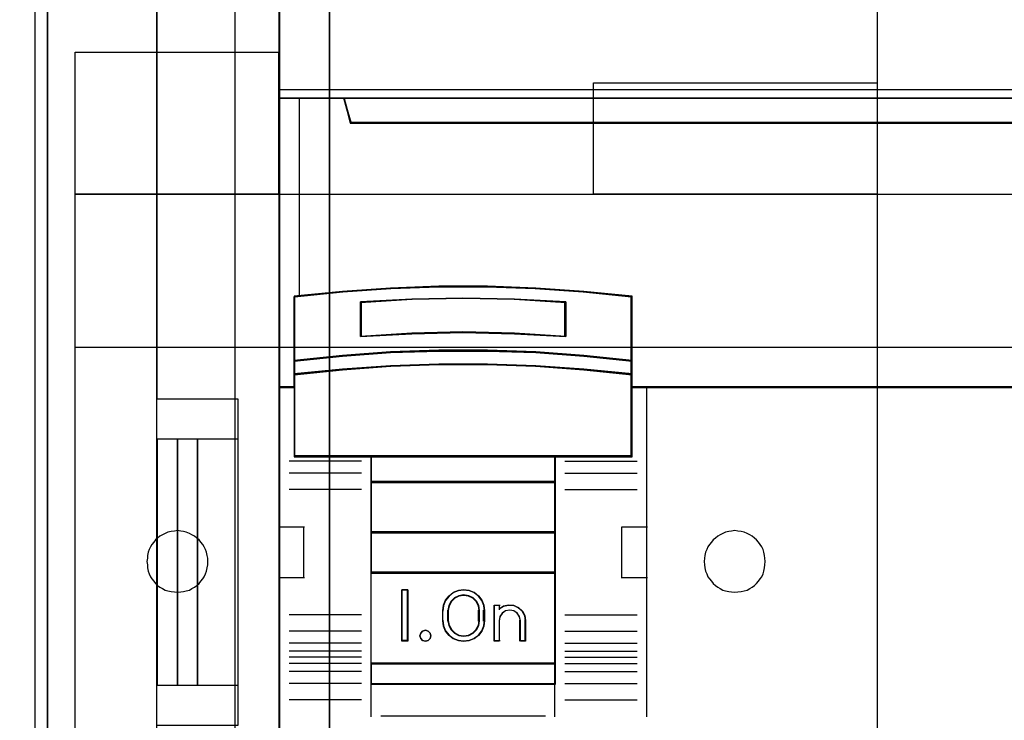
# Model space of a CAD drawing. Extents: x -543332 to -323966, y -9028 to 137422.
# Tile 125 of 250: x -445256 to -444774, y 25766 to 26109. Entities that reach past the tile are written whole.
import ezdxf

# ---------------------------------------------------------------- set-up
doc = ezdxf.new("R2010")
doc.units = 0
doc.header["$MEASUREMENT"] = 0
doc.layers.get('0').update_dxf_attribs({"color": 8})
for name, color, linetype in [('30', 7, 'Continuous'), ('45', 8, 'Continuous'), ('5', 7, 'Continuous'), ('50', 7, 'Continuous')]:
    doc.layers.add(name, color=color, linetype=linetype)

# ---------------------------------------------------------------- blocks, each defined once
blk = doc.blocks.new('*U1106')
at = {"layer": '5', "color": 7}
for points in [[(498.624489, -386.338651), (498.624489, -323.250088), (498.624489, -298.744188), (498.624489, -173.234937), (498.624489, -148.780413), (498.624489, -78.807593), (498.624489, -73.721462), (499.243182, -73.721462), (511.823274, -73.721462), (512.441967, -73.721462), (512.441967, -78.807593), (512.441967, -78.807593), (512.441967, -386.338651)], [(512.442723, -386.341247), (512.442723, -78.807635), (512.442723, -73.721462), (511.824042, -73.721462), (511.824042, -73.721462), (499.244201, -73.721462), (498.62552, -73.721462), (498.62552, -78.807635), (498.62552, -148.781036), (498.62552, -173.235764), (498.62552, -298.746057), (498.62552, -323.25216), (498.62552, -386.341247)]]:
    blk.add_lwpolyline(points, dxfattribs=at)
for points in [[(512.440072, -386.34188), (512.440072, -78.808532), (512.440072, -386.34188)], [(498.62552, -173.235771), (498.62552, -298.746832), (498.62552, -173.235771)], [(498.62552, -298.744184), (498.62552, -323.252684), (498.62552, -298.744184)]]:
    blk.add_lwpolyline(points, close=True, dxfattribs=at)
at = {"layer": '50', "color": 7}
for points in [[(503.983265, -85.921426), (839.76091, -85.921426), (839.76091, -735.000783), (503.983265, -735.000783), (503.983265, -85.921426)], [(507.824617, -92.486155), (835.919558, -92.486155), (835.919558, -379.414356), (507.824617, -379.414356), (507.824617, -92.486155)]]:
    blk.add_lwpolyline(points, dxfattribs=at)
blk = doc.blocks.new('*U1118')
at = {"layer": '50', "color": 7}
for points in [[(503.999172, -318.475355), (507.968207, -318.475355), (507.968207, -302.523166), (503.999172, -302.523166), (503.999172, -243.506369)], [(509.985212, -243.003268), (509.985212, -377.997901)], [(509.985212, -287.349254), (834.016113, -287.349254), (834.016113, -333.651915), (509.985212, -333.651915), (509.985212, -287.349254)], [(504.988008, -304.477399), (503.999172, -304.477399), (503.999172, -316.52377), (504.988008, -316.52377), (504.988008, -304.477399)], [(505.976845, -304.477399), (504.985357, -304.477399), (504.985357, -316.52377), (505.976845, -316.52377), (505.976845, -304.477399)], [(507.970424, -304.477399), (505.974194, -304.477399), (505.974194, -316.52377), (507.970424, -316.52377), (507.970424, -304.477399)]]:
    blk.add_lwpolyline(points, dxfattribs=at)
blk = doc.blocks.new('*U1119')
at = {"layer": '30', "color": 7}
for points in [[(539.273865, -263.504343), (539.273865, -357.494179)], [(497.206734, -345.472485), (497.385743, -345.404947), (497.564752, -345.314897), (497.699009, -345.179822), (497.833266, -345.044746), (497.92277, -344.864646), (497.989898, -344.684546), (498.012275, -344.481933), (498.012275, -276.516588)], [(539.273865, -263.504343), (539.273865, -357.494179)], [(497.206734, -345.472485), (497.385743, -345.404947), (497.564752, -345.314897), (497.699009, -345.179822), (497.833266, -345.044746), (497.92277, -344.864646), (497.989898, -344.684546), (498.012275, -344.481933), (498.012275, -276.516588)], [(499.9802, -285.52204), (509.940145, -285.52204), (509.940145, -292.481342), (499.9802, -292.481342), (499.9802, -285.52204)], [(525.377131, -287.02883), (539.273865, -287.02883), (539.273865, -292.481342), (525.377131, -292.481342), (525.377131, -287.02883)], [(499.9802, -292.478694), (844.087401, -292.478694), (844.087401, -328.453624), (499.9802, -328.453624), (499.9802, -292.478694)], [(499.9802, -299.972919), (844.087401, -299.972919), (844.087401, -320.959398), (499.9802, -320.959398), (499.9802, -299.972919)], [(504.993908, -311.976921), (505.150738, -311.954372), (505.285163, -311.931823), (505.419589, -311.909275), (505.576419, -311.864177), (505.68844, -311.796531), (505.822865, -311.728885), (505.934887, -311.63869), (506.046908, -311.548496), (506.136525, -311.435752), (506.226142, -311.323009), (506.293355, -311.210265), (506.360567, -311.074973), (506.405376, -310.939681), (506.450184, -310.78184), (506.472589, -310.624), (506.472589, -310.466159), (506.472589, -310.308318), (506.450184, -310.173026), (506.405376, -310.015185), (506.360567, -309.879893), (506.293355, -309.744601), (506.226142, -309.631858), (506.136525, -309.519114), (506.046908, -309.406371), (505.934887, -309.316176), (505.822865, -309.225981), (505.68844, -309.158335), (505.576419, -309.090689), (505.419589, -309.023043), (505.285163, -309.000495), (505.150738, -308.977946), (504.993908, -308.955397), (504.837079, -308.977946), (504.680249, -309.000495), (504.523419, -309.023043), (504.388994, -309.090689), (504.254568, -309.158335), (504.120143, -309.225981), (504.008121, -309.316176), (503.918504, -309.406371), (503.828887, -309.519114), (503.73927, -309.631858), (503.672058, -309.744601), (503.604845, -309.879893), (503.560036, -310.015185), (503.515228, -310.173026), (503.515228, -310.308318), (503.492824, -310.466159), (503.515228, -310.624), (503.515228, -310.78184), (503.560036, -310.939681), (503.604845, -311.074973), (503.672058, -311.210265), (503.73927, -311.323009), (503.828887, -311.435752), (503.918504, -311.548496), (504.008121, -311.63869), (504.120143, -311.728885), (504.254568, -311.796531), (504.388994, -311.864177), (504.523419, -311.909275), (504.680249, -311.931823), (504.837079, -311.954372), (504.993908, -311.976921)], [(532.291034, -311.976921), (532.447801, -311.954372), (532.604569, -311.931823), (532.761336, -311.909275), (532.895708, -311.864177), (533.03008, -311.796531), (533.142056, -311.728885), (533.254033, -311.63869), (533.36601, -311.548496), (533.455591, -311.435752), (533.545172, -311.323009), (533.612358, -311.210265), (533.679544, -311.074973), (533.724335, -310.939681), (533.74673, -310.78184), (533.769126, -310.624), (533.791521, -310.466159), (533.769126, -310.308318), (533.74673, -310.173026), (533.724335, -310.015185), (533.679544, -309.879893), (533.612358, -309.744601), (533.545172, -309.631858), (533.455591, -309.519114), (533.36601, -309.406371), (533.254033, -309.316176), (533.142056, -309.225981), (533.03008, -309.158335), (532.895708, -309.090689), (532.761336, -309.023043), (532.604569, -309.000495), (532.447801, -308.977946), (532.291034, -308.955397), (532.134267, -308.977946), (531.999895, -309.000495), (531.843128, -309.023043), (531.708756, -309.090689), (531.574384, -309.158335), (531.462407, -309.225981), (531.35043, -309.316176), (531.238454, -309.406371), (531.148873, -309.519114), (531.059291, -309.631858), (530.96971, -309.744601), (530.924919, -309.879893), (530.857733, -310.015185), (530.835338, -310.173026), (530.812943, -310.308318), (530.790547, -310.466159), (530.812943, -310.624), (530.835338, -310.78184), (530.857733, -310.939681), (530.924919, -311.074973), (530.96971, -311.210265), (531.059291, -311.323009), (531.148873, -311.435752), (531.238454, -311.548496), (531.35043, -311.63869), (531.462407, -311.728885), (531.574384, -311.796531), (531.708756, -311.864177), (531.843128, -311.909275), (531.999895, -311.931823), (532.134267, -311.954372), (532.291034, -311.976921)]]:
    blk.add_lwpolyline(points, dxfattribs=at)
blk.add_lwpolyline([(499.9802, -292.478694), (844.087401, -292.478694), (844.087401, -328.453624), (499.9802, -328.453624), (499.9802, -292.478694)], close=True, dxfattribs=at)
blk = doc.blocks.new('*U1120')
at = {"layer": '45', "color": 7}
for points in [[(582.040387, -268.997671), (509.961353, -268.997671), (509.961353, -351.066058), (582.040387, -351.066058), (582.040387, -268.997671)], [(582.016528, -269.021504), (509.982561, -269.021504), (509.982561, -351.044873), (582.016528, -351.044873), (582.016528, -269.021504)], [(578.541368, -288.956637), (513.461129, -288.956637), (513.137902, -287.770308), (509.961353, -287.770308), (509.961353, -301.951077), (510.70812, -301.951077), (510.70812, -301.322047), (510.70812, -300.648874), (510.70812, -297.503723), (513.065454, -297.266457), (515.422788, -297.100923), (517.785694, -297.018156), (520.154173, -297.018156), (522.51708, -297.100923), (524.874413, -297.266457), (527.231747, -297.503723), (527.231747, -300.648874), (527.231747, -301.322047), (527.231747, -301.951077), (527.978514, -301.951077), (581.043597, -301.951077), (581.043597, -287.770308), (578.864596, -287.770308), (578.541368, -288.956637)], [(513.457887, -288.999043), (578.541202, -288.999043), (578.864445, -287.770308), (513.134644, -287.770308), (513.457887, -288.999043)], [(521.502051, -299.313271), (524.014498, -299.448588), (524.014498, -297.751483), (521.502051, -297.616166), (518.978413, -297.57106), (516.471563, -297.616166), (513.959116, -297.751483), (513.959116, -299.448588), (516.471563, -299.313271), (518.978413, -299.256889), (521.502051, -299.313271)], [(524.904651, -300.369497), (522.541982, -300.198124), (520.173727, -300.123863), (517.799887, -300.123863), (515.431632, -300.198124), (513.068963, -300.369497), (510.706294, -300.626555), (510.706294, -301.323469), (513.068963, -301.077835), (515.431632, -300.906463), (517.799887, -300.820777), (520.173727, -300.820777), (522.541982, -300.906463), (524.904651, -301.077835), (527.26732, -301.323469), (527.26732, -300.626555), (524.904651, -300.369497)], [(524.887599, -300.382006), (522.531738, -300.216687), (520.170307, -300.145048), (517.803307, -300.145048), (515.441876, -300.216687), (513.086015, -300.382006), (510.730153, -300.629985), (510.730153, -301.302284), (513.086015, -301.065326), (515.441876, -300.900007), (517.803307, -300.817347), (520.170307, -300.817347), (522.531738, -300.900007), (524.887599, -301.065326), (527.24346, -301.302284), (527.24346, -300.629985), (524.887599, -300.382006)], [(524.887599, -300.382006), (522.531738, -300.216687), (520.170307, -300.145048), (517.803307, -300.145048), (515.441876, -300.216687), (513.086015, -300.382006), (510.730153, -300.629985), (510.730153, -301.302284), (513.086015, -301.065326), (515.441876, -300.900007), (517.803307, -300.817347), (520.170307, -300.817347), (522.531738, -300.900007), (524.887599, -301.065326), (527.24346, -301.302284), (527.24346, -300.629985), (524.887599, -300.382006)], [(514.470925, -305.332747), (523.502689, -305.332747), (527.26732, -305.332747), (527.26732, -301.916068), (527.26732, -301.282732), (524.904651, -301.043843), (522.541982, -300.877175), (520.173727, -300.793842), (517.799887, -300.793842), (515.431632, -300.877175), (513.068963, -301.043843), (510.706294, -301.282732), (510.706294, -301.916068), (510.706294, -305.332747), (514.470925, -305.332747)], [(514.483937, -305.311562), (523.489677, -305.311562), (527.24346, -305.311562), (527.24346, -301.926777), (527.24346, -301.299354), (524.887599, -301.062694), (522.531738, -300.897582), (520.170307, -300.815027), (517.803307, -300.815027), (515.441876, -300.897582), (513.086015, -301.062694), (510.730153, -301.299354), (510.730153, -301.926777), (510.730153, -305.311562), (514.483937, -305.311562)], [(523.513452, -305.287729), (514.460162, -305.287729), (514.460162, -306.598556), (523.513452, -306.598556), (523.513452, -305.287729)], [(523.492244, -305.308914), (514.484021, -305.308914), (514.484021, -306.577371), (523.492244, -306.577371), (523.492244, -305.308914)], [(523.513452, -306.553538), (514.460162, -306.553538), (514.460162, -309.069267), (523.513452, -309.069267), (523.513452, -306.553538)], [(523.492244, -306.574723), (514.484021, -306.574723), (514.484021, -309.045434), (523.492244, -309.045434), (523.492244, -306.574723)], [(523.513452, -309.021601), (514.460162, -309.021601), (514.460162, -311.042129), (523.513452, -311.042129), (523.513452, -309.021601)], [(523.492244, -309.042786), (514.484021, -309.042786), (514.484021, -311.020943), (523.492244, -311.020943), (523.492244, -309.042786)], [(514.460162, -315.485701), (523.513452, -315.485701), (523.513452, -310.99711), (514.460162, -310.99711), (514.460162, -315.485701)], [(516.284075, -311.860403), (516.284075, -314.376132), (515.987159, -314.376132), (515.987159, -311.860403), (516.284075, -311.860403)], [(518.128163, -312.364669), (518.299188, -312.151757), (518.498717, -311.989271), (518.755255, -311.89402), (519.011792, -311.860403), (519.279732, -311.89402), (519.524868, -311.989271), (519.735799, -312.151757), (519.906824, -312.364669), (520.003738, -312.605596), (520.037943, -312.868936), (520.037943, -313.367599), (520.003738, -313.630938), (519.906824, -313.871866), (519.735799, -314.084778), (519.524868, -314.241661), (519.279732, -314.342514), (519.011792, -314.376132), (518.755255, -314.342514), (518.498717, -314.241661), (518.299188, -314.084778), (518.128163, -313.871866), (518.031249, -313.630938), (517.991343, -313.367599), (517.991343, -312.868936), (518.031249, -312.605596), (518.128163, -312.364669)], [(518.39271, -312.410603), (518.283762, -312.624475), (518.237889, -312.866488), (518.237889, -313.367399), (518.283762, -313.603784), (518.39271, -313.812027), (518.564732, -313.980874), (518.776894, -314.08781), (519.011992, -314.127207), (519.258558, -314.08781), (519.470719, -313.980874), (519.642742, -313.812027), (519.75169, -313.603784), (519.786094, -313.367399), (519.786094, -312.866488), (519.75169, -312.624475), (519.642742, -312.410603), (519.470719, -312.241756), (519.258558, -312.140449), (519.011992, -312.106679), (518.776894, -312.140449), (518.564732, -312.241756), (518.39271, -312.410603)], [(520.499223, -314.376132), (520.499223, -312.601881), (520.757258, -312.601881), (520.757258, -312.788347), (520.963685, -312.652735), (521.210251, -312.601881), (521.468285, -312.618832), (521.691915, -312.726191), (521.886874, -312.895706), (522.001556, -313.110424), (522.047429, -313.359045), (522.047429, -314.376132), (521.789394, -314.376132), (521.789394, -313.359045), (521.743522, -313.161278), (521.640308, -313.003065), (521.468285, -312.884405), (521.273326, -312.856152), (521.066899, -312.884405), (520.906344, -313.003065), (520.791662, -313.161278), (520.757258, -313.359045), (520.757258, -314.376132), (520.499223, -314.376132)], [(517.377732, -313.973968), (517.408115, -314.106022), (517.377732, -314.244078), (517.274431, -314.340117), (517.134671, -314.376132), (517.000987, -314.340117), (516.909839, -314.244078), (516.867303, -314.106022), (516.909839, -313.973968), (517.000987, -313.871927), (517.134671, -313.835912), (517.274431, -313.871927), (517.377732, -313.973968)], [(523.513452, -315.440683), (514.460162, -315.440683), (514.460162, -316.4814), (523.513452, -316.4814), (523.513452, -315.440683)], [(523.492244, -315.461868), (514.484021, -315.461868), (514.484021, -316.460215), (523.492244, -316.460215), (523.492244, -315.461868)]]:
    blk.add_lwpolyline(points, close=True, dxfattribs=at)
at = {"layer": '45', "color": 139}
for points in [[(582.040387, -268.997671), (509.961353, -268.997671), (509.961353, -351.066058), (582.040387, -351.066058), (582.040387, -268.997671)], [(517.408115, -314.106022), (517.377732, -313.973968), (517.274431, -313.871927), (517.134671, -313.835912), (517.000987, -313.871927), (516.909839, -313.973968), (516.867303, -314.106022), (516.909839, -314.244078), (517.000987, -314.340117), (517.134671, -314.376132), (517.274431, -314.340117), (517.377732, -314.244078), (517.408115, -314.106022)]]:
    blk.add_lwpolyline(points, close=True, dxfattribs=at)
for points in [[(509.961353, -287.770308), (582.040387, -287.770308)], [(513.134644, -287.770308), (513.505789, -288.999043)], [(513.45807, -288.954025), (578.541019, -288.954025)], [(527.26732, -297.518097), (524.904651, -297.259302), (522.541982, -297.078747), (520.173727, -296.98847), (517.799887, -296.98847), (515.431632, -297.078747), (513.068963, -297.259302), (510.706294, -297.518097)], [(510.706294, -297.473079), (510.706294, -305.332747)], [(524.014498, -297.793503), (521.502051, -297.626671), (518.978413, -297.57106), (516.471563, -297.626671), (513.959116, -297.793503)], [(527.219601, -305.332747), (527.219601, -297.473079)], [(513.959116, -299.448588), (513.959116, -297.748485)], [(523.966779, -299.448588), (523.966779, -297.748485)], [(524.014498, -299.448588), (521.502051, -299.284092), (518.978413, -299.215552), (516.471563, -299.284092), (513.959116, -299.448588)], [(527.26732, -300.65349), (524.904651, -300.382658), (522.541982, -300.202104), (520.173727, -300.123863), (517.799887, -300.123863), (515.431632, -300.202104), (513.068963, -300.382658), (510.706294, -300.65349)], [(527.26732, -301.323469), (524.904651, -301.064674), (522.541982, -300.884119), (520.173727, -300.793842), (517.799887, -300.793842), (515.431632, -300.884119), (513.068963, -301.064674), (510.706294, -301.323469)], [(510.754013, -301.906059), (509.961353, -301.906059)], [(582.040387, -301.906059), (527.219601, -301.906059)], [(527.967193, -301.906059), (527.967193, -318.078226)], [(527.26732, -305.287729), (510.706294, -305.287729)], [(514.460162, -305.287729), (514.460162, -316.4814)], [(514.460162, -305.287729), (523.513452, -305.287729)], [(523.465733, -305.287729), (523.465733, -316.4814)], [(514.006835, -305.547246), (510.457097, -305.547246)], [(523.966779, -305.547246), (527.511215, -305.547246)], [(514.006835, -306.140429), (510.457097, -306.140429)], [(523.966779, -306.140429), (527.511215, -306.140429)], [(514.460162, -306.553538), (523.513452, -306.553538)], [(514.006835, -306.932221), (510.457097, -306.932221)], [(523.966779, -306.932221), (527.511215, -306.932221)], [(509.961353, -308.775324), (511.209991, -308.775324)], [(511.164923, -308.775324), (511.164923, -311.291053)], [(514.460162, -309.021601), (523.513452, -309.021601)], [(526.768925, -311.291053), (526.768925, -308.775324)], [(526.768925, -308.775324), (528.012261, -308.775324)], [(514.460162, -310.99711), (523.513452, -310.99711)], [(509.961353, -311.243387), (511.209991, -311.243387)], [(526.768925, -311.243387), (528.012261, -311.243387)], [(516.284075, -311.860403), (515.987159, -311.860403)], [(515.987159, -311.860403), (515.987159, -314.376132)], [(516.236356, -311.860403), (516.236356, -314.376132)], [(520.037943, -312.895824), (520.003738, -312.625464), (519.906824, -312.378113), (519.735799, -312.159524), (519.524868, -311.992706), (519.279732, -311.894917), (519.011792, -311.860403), (518.755255, -311.894917), (518.498717, -311.992706), (518.299188, -312.159524), (518.128163, -312.378113), (518.031249, -312.625464), (517.991343, -312.895824)], [(519.786094, -312.895824), (519.75169, -312.644467), (519.642742, -312.422337), (519.470719, -312.246972), (519.258558, -312.141752), (519.011992, -312.106679), (518.776894, -312.141752), (518.564732, -312.246972), (518.39271, -312.422337), (518.283762, -312.644467), (518.237889, -312.895824)], [(517.991343, -313.385729), (517.991343, -312.850806)], [(518.237889, -313.385729), (518.237889, -312.850806)], [(519.741027, -313.385729), (519.741027, -312.850806)], [(519.990224, -313.385729), (519.990224, -312.850806)], [(520.499223, -312.601881), (520.796139, -312.601881)], [(520.499223, -312.601881), (520.499223, -314.376132)], [(520.748421, -312.601881), (520.748421, -312.82962)], [(522.047429, -313.385729), (522.001242, -313.128346), (521.885774, -312.906061), (521.68948, -312.730572), (521.464318, -312.61943), (521.204517, -312.601881), (520.956262, -312.654527), (520.748421, -312.794918)], [(521.798231, -313.385729), (521.751573, -313.175366), (521.646592, -313.007075), (521.471624, -312.880857), (521.273326, -312.850806), (521.063364, -312.880857), (520.90006, -313.007075), (520.783414, -313.175366), (520.748421, -313.385729)], [(514.006835, -313.08649), (510.457097, -313.08649)], [(517.991343, -313.340711), (518.031249, -313.611071), (518.128163, -313.858421), (518.299188, -314.07701), (518.498717, -314.238076), (518.755255, -314.341618), (519.011792, -314.376132), (519.279732, -314.341618), (519.524868, -314.238076), (519.735799, -314.07701), (519.906824, -313.858421), (520.003738, -313.611071), (520.037943, -313.340711)], [(518.237889, -313.340711), (518.283762, -313.585399), (518.39271, -313.800957), (518.564732, -313.975734), (518.776894, -314.086426), (519.011992, -314.127207), (519.258558, -314.086426), (519.470719, -313.975734), (519.642742, -313.800957), (519.75169, -313.585399), (519.786094, -313.340711)], [(520.748421, -313.340711), (520.748421, -314.376132)], [(521.750513, -313.340711), (521.750513, -314.376132)], [(522.002361, -313.340711), (522.002361, -314.376132)], [(523.966779, -313.08649), (527.511215, -313.08649)], [(514.006835, -313.878282), (510.457097, -313.878282)], [(523.966779, -313.878282), (527.511215, -313.878282)], [(514.006835, -314.471465), (510.457097, -314.471465)], [(516.284075, -314.328466), (515.987159, -314.328466)], [(520.499223, -314.328466), (520.796139, -314.328466)], [(521.750513, -314.328466), (522.047429, -314.328466)], [(523.966779, -314.471465), (527.511215, -314.471465)], [(514.006835, -314.863389), (510.457097, -314.863389)], [(523.966779, -314.863389), (527.511215, -314.863389)], [(514.006835, -315.15998), (510.457097, -315.15998)], [(514.006835, -315.461868), (510.457097, -315.461868)], [(514.460162, -315.440683), (523.513452, -315.440683)], [(523.966779, -315.15998), (527.511215, -315.15998)], [(523.966779, -315.461868), (527.511215, -315.461868)], [(514.006835, -315.853792), (510.457097, -315.853792)], [(523.966779, -315.853792), (527.511215, -315.853792)], [(514.006835, -316.446974), (510.457097, -316.446974)], [(514.460162, -316.436382), (523.513452, -316.436382)], [(514.460162, -316.436382), (514.460162, -318.078226)], [(523.465733, -316.436382), (523.465733, -318.078226)], [(523.966779, -316.446974), (527.511215, -316.446974)], [(514.006835, -317.238767), (510.457097, -317.238767)], [(523.966779, -317.238767), (527.511215, -317.238767)], [(514.955906, -318.03056), (523.017708, -318.03056)]]:
    blk.add_lwpolyline(points, dxfattribs=at)
at = {"layer": '45', "color": 140}
for points in [[(578.541368, -288.956637), (513.461129, -288.956637), (513.137902, -287.770308), (509.961353, -287.770308), (509.961353, -301.951077), (510.70812, -301.951077), (510.70812, -301.322047), (510.70812, -300.648874), (510.70812, -297.503723), (513.065454, -297.266457), (515.422788, -297.100923), (517.785694, -297.018156), (520.154173, -297.018156), (522.51708, -297.100923), (524.874413, -297.266457), (527.231747, -297.503723), (527.231747, -300.648874), (527.231747, -301.322047), (527.231747, -301.951077), (527.978514, -301.951077), (581.043597, -301.951077), (581.043597, -287.770308), (578.864596, -287.770308), (578.541368, -288.956637)], [(578.519096, -288.974277), (513.480119, -288.974277), (513.157096, -287.791493), (509.982561, -287.791493), (509.982561, -301.929892), (510.728855, -301.929892), (510.728855, -301.302741), (510.728855, -300.63158), (510.728855, -297.495826), (513.084694, -297.259269), (515.440533, -297.09423), (517.801941, -297.01171), (520.168919, -297.01171), (522.530327, -297.09423), (524.886166, -297.259269), (527.242005, -297.495826), (527.242005, -300.63158), (527.242005, -301.302741), (527.242005, -301.929892), (527.988299, -301.929892), (581.019738, -301.929892), (581.019738, -287.791493), (578.842118, -287.791493), (578.519096, -288.974277)], [(513.481524, -288.977858), (578.520215, -288.977858), (578.843237, -287.791493), (513.158503, -287.791493), (513.481524, -288.977858)]]:
    blk.add_lwpolyline(points, close=True, dxfattribs=at)
blk.add_lwpolyline([(510.958143, -287.770308), (510.958143, -297.48632)], dxfattribs=at)
at = {"layer": '45', "color": 59}
for points in [[(513.457887, -288.999043), (578.541202, -288.999043), (578.864445, -287.770308), (513.134644, -287.770308), (513.457887, -288.999043)], [(522.541982, -300.235745), (524.904651, -300.402843), (527.26732, -300.65349), (527.26732, -297.478625), (524.904651, -297.239117), (522.541982, -297.072019), (520.173727, -296.98847), (517.799887, -296.98847), (515.431632, -297.072019), (513.068963, -297.239117), (510.706294, -297.478625), (510.706294, -300.65349), (513.068963, -300.402843), (515.431632, -300.235745), (517.799887, -300.163336), (520.173727, -300.163336), (522.541982, -300.235745)], [(522.531738, -300.219389), (524.887599, -300.384556), (527.24346, -300.632305), (527.24346, -297.494143), (524.887599, -297.257405), (522.531738, -297.092238), (520.170307, -297.009655), (517.803307, -297.009655), (515.441876, -297.092238), (513.086015, -297.257405), (510.730153, -297.494143), (510.730153, -300.632305), (513.086015, -300.384556), (515.441876, -300.219389), (517.803307, -300.147817), (520.170307, -300.147817), (522.531738, -300.219389)], [(524.014498, -297.751483), (524.014498, -299.448588), (521.502051, -299.313271), (518.978413, -299.256889), (516.471563, -299.313271), (513.959116, -299.448588), (513.959116, -297.751483), (516.471563, -297.616166), (518.978413, -297.57106), (521.502051, -297.616166), (524.014498, -297.751483)], [(521.502051, -299.313271), (524.014498, -299.448588), (524.014498, -297.751483), (521.502051, -297.616166), (518.978413, -297.57106), (516.471563, -297.616166), (513.959116, -297.751483), (513.959116, -299.448588), (516.471563, -299.313271), (518.978413, -299.256889), (521.502051, -299.313271)], [(521.492104, -299.29514), (523.99329, -299.427403), (523.99329, -297.768597), (521.492104, -297.636333), (518.979777, -297.592245), (516.484161, -297.636333), (513.982975, -297.768597), (513.982975, -299.427403), (516.484161, -299.29514), (518.979777, -299.24003), (521.492104, -299.29514)], [(521.492104, -299.29514), (523.99329, -299.427403), (523.99329, -297.768597), (521.492104, -297.636333), (518.979777, -297.592245), (516.484161, -297.636333), (513.982975, -297.768597), (513.982975, -299.427403), (516.484161, -299.29514), (518.979777, -299.24003), (521.492104, -299.29514)], [(524.904651, -300.369497), (522.541982, -300.198124), (520.173727, -300.123863), (517.799887, -300.123863), (515.431632, -300.198124), (513.068963, -300.369497), (510.706294, -300.626555), (510.706294, -301.323469), (513.068963, -301.077835), (515.431632, -300.906463), (517.799887, -300.820777), (520.173727, -300.820777), (522.541982, -300.906463), (524.904651, -301.077835), (527.26732, -301.323469), (527.26732, -300.626555), (524.904651, -300.369497)], [(514.470925, -305.332747), (523.502689, -305.332747), (527.26732, -305.332747), (527.26732, -301.916068), (527.26732, -301.282732), (524.904651, -301.043843), (522.541982, -300.877175), (520.173727, -300.793842), (517.799887, -300.793842), (515.431632, -300.877175), (513.068963, -301.043843), (510.706294, -301.282732), (510.706294, -301.916068), (510.706294, -305.332747), (514.470925, -305.332747)], [(514.483937, -305.311562), (523.489677, -305.311562), (527.24346, -305.311562), (527.24346, -301.926777), (527.24346, -301.299354), (524.887599, -301.062694), (522.531738, -300.897582), (520.170307, -300.815027), (517.803307, -300.815027), (515.441876, -300.897582), (513.086015, -301.062694), (510.730153, -301.299354), (510.730153, -301.926777), (510.730153, -305.311562), (514.483937, -305.311562)], [(523.513452, -305.287729), (514.460162, -305.287729), (514.460162, -306.598556), (523.513452, -306.598556), (523.513452, -305.287729)], [(523.492244, -305.308914), (514.484021, -305.308914), (514.484021, -306.577371), (523.492244, -306.577371), (523.492244, -305.308914)], [(523.513452, -306.553538), (514.460162, -306.553538), (514.460162, -309.069267), (523.513452, -309.069267), (523.513452, -306.553538)], [(523.492244, -306.574723), (514.484021, -306.574723), (514.484021, -309.045434), (523.492244, -309.045434), (523.492244, -306.574723)], [(523.513452, -309.021601), (514.460162, -309.021601), (514.460162, -311.042129), (523.513452, -311.042129), (523.513452, -309.021601)], [(523.492244, -309.042786), (514.484021, -309.042786), (514.484021, -311.020943), (523.492244, -311.020943), (523.492244, -309.042786)], [(514.460162, -315.485701), (523.513452, -315.485701), (523.513452, -310.99711), (514.460162, -310.99711), (514.460162, -315.485701)], [(516.284075, -311.860403), (516.284075, -314.376132), (515.987159, -314.376132), (515.987159, -311.860403), (516.284075, -311.860403)], [(518.128163, -312.364669), (518.299188, -312.151757), (518.498717, -311.989271), (518.755255, -311.89402), (519.011792, -311.860403), (519.279732, -311.89402), (519.524868, -311.989271), (519.735799, -312.151757), (519.906824, -312.364669), (520.003738, -312.605596), (520.037943, -312.868936), (520.037943, -313.367599), (520.003738, -313.630938), (519.906824, -313.871866), (519.735799, -314.084778), (519.524868, -314.241661), (519.279732, -314.342514), (519.011792, -314.376132), (518.755255, -314.342514), (518.498717, -314.241661), (518.299188, -314.084778), (518.128163, -313.871866), (518.031249, -313.630938), (517.991343, -313.367599), (517.991343, -312.868936), (518.031249, -312.605596), (518.128163, -312.364669)], [(518.39271, -312.410603), (518.283762, -312.624475), (518.237889, -312.866488), (518.237889, -313.367399), (518.283762, -313.603784), (518.39271, -313.812027), (518.564732, -313.980874), (518.776894, -314.08781), (519.011992, -314.127207), (519.258558, -314.08781), (519.470719, -313.980874), (519.642742, -313.812027), (519.75169, -313.603784), (519.786094, -313.367399), (519.786094, -312.866488), (519.75169, -312.624475), (519.642742, -312.410603), (519.470719, -312.241756), (519.258558, -312.140449), (519.011992, -312.106679), (518.776894, -312.140449), (518.564732, -312.241756), (518.39271, -312.410603)], [(518.409676, -312.427664), (518.303713, -312.636771), (518.259097, -312.873392), (518.259097, -313.363142), (518.303713, -313.594261), (518.409676, -313.797865), (518.576986, -313.962949), (518.783335, -314.067502), (519.011992, -314.106022), (519.251803, -314.067502), (519.458151, -313.962949), (519.625461, -313.797865), (519.731424, -313.594261), (519.764886, -313.363142), (519.764886, -312.873392), (519.731424, -312.636771), (519.625461, -312.427664), (519.458151, -312.26258), (519.251803, -312.163529), (519.011992, -312.130513), (518.783335, -312.163529), (518.576986, -312.26258), (518.409676, -312.427664)], [(520.499223, -314.376132), (520.499223, -312.601881), (520.757258, -312.601881), (520.757258, -312.788347), (520.963685, -312.652735), (521.210251, -312.601881), (521.468285, -312.618832), (521.691915, -312.726191), (521.886874, -312.895706), (522.001556, -313.110424), (522.047429, -313.359045), (522.047429, -314.376132), (521.789394, -314.376132), (521.789394, -313.359045), (521.743522, -313.161278), (521.640308, -313.003065), (521.468285, -312.884405), (521.273326, -312.856152), (521.066899, -312.884405), (520.906344, -313.003065), (520.791662, -313.161278), (520.757258, -313.359045), (520.757258, -314.376132), (520.499223, -314.376132)], [(517.377732, -313.973968), (517.408115, -314.106022), (517.377732, -314.244078), (517.274431, -314.340117), (517.134671, -314.376132), (517.000987, -314.340117), (516.909839, -314.244078), (516.867303, -314.106022), (516.909839, -313.973968), (517.000987, -313.871927), (517.134671, -313.835912), (517.274431, -313.871927), (517.377732, -313.973968)], [(523.513452, -315.440683), (514.460162, -315.440683), (514.460162, -316.4814), (523.513452, -316.4814), (523.513452, -315.440683)], [(523.492244, -315.461868), (514.484021, -315.461868), (514.484021, -316.460215), (523.492244, -316.460215), (523.492244, -315.461868)]]:
    blk.add_lwpolyline(points, close=True, dxfattribs=at)

msp = doc.modelspace()

# ---------------------------------------------------------------- block references
at = {"xscale": 10, "yscale": 10, "zscale": 10}
for name in ['*U1106', '*U1119', '*U1118', '*U1120']:
    msp.add_blockref(name, (-450229.1, 28948.04), dxfattribs=at)

doc.saveas('drawing.dxf')
